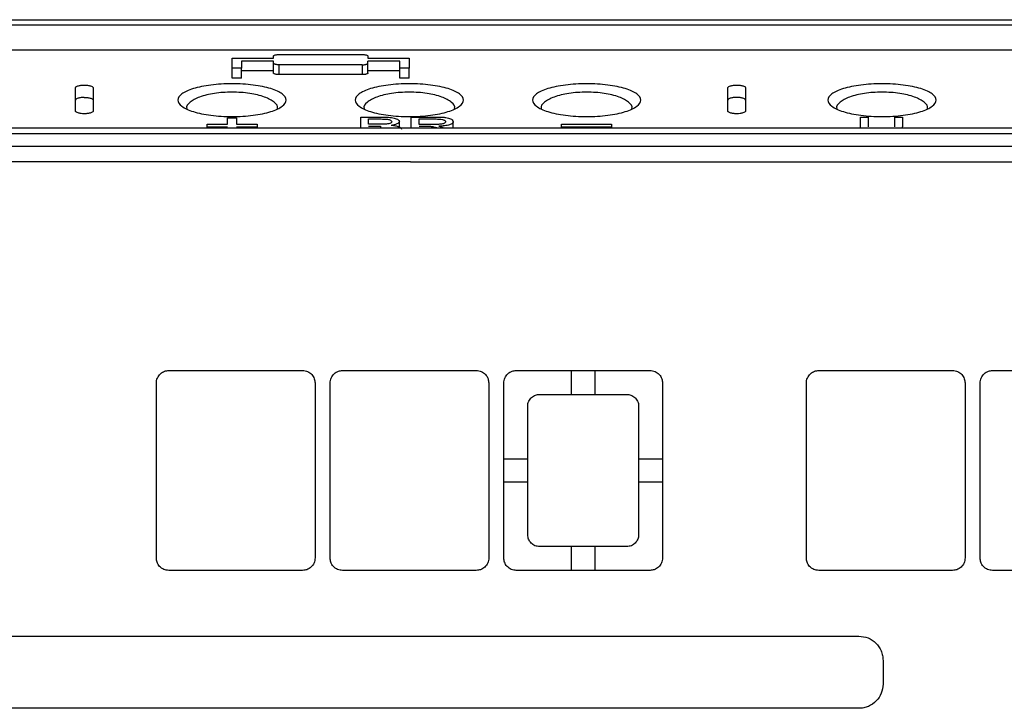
# Model space of a CAD drawing. Extents: x 189 to 1575, y -41 to 1223.
# Tile 7 of 60: x 657 to 741, y 166 to 224. Entities that reach past the tile are written whole.
import ezdxf

# ---------------------------------------------------------------- set-up
doc = ezdxf.new("R2010")
doc.units = 0
doc.layers.get('0').update_dxf_attribs({"linetype": 'CONTINUOUS'})

msp = doc.modelspace()

# ---------------------------------------------------------------- linework, layer by layer
at = {"color": 7, "linetype": 'Continuous'}
for p, q in [((590.862, 224.064), (790.017, 224.064)), ((590.862, 223.643), (790.017, 223.643)), ((590.862, 221.521), (790.017, 221.521)), ((675.339, 220.804), (678.839, 220.804)), ((675.339, 219.957), (675.339, 220.804)), ((678.839, 220.804), (678.839, 220.977)), ((679.339, 221.122), (686.339, 221.122)), ((686.839, 220.977), (686.839, 220.804)), ((686.839, 220.804), (690.339, 220.804)), ((690.339, 220.804), (690.339, 219.957)), ((676.139, 219.957), (675.339, 219.957)), ((675.339, 219.123), (675.339, 219.957)), ((678.839, 220.571), (676.139, 220.571)), ((676.139, 220.571), (676.139, 219.957)), ((676.139, 219.123), (676.139, 219.957)), ((678.839, 220.396), (678.839, 220.571)), ((678.839, 219.563), (678.839, 220.396)), ((686.339, 220.25), (679.339, 220.25)), ((679.339, 219.417), (679.339, 220.25)), ((686.339, 220.25), (686.339, 219.417)), ((689.539, 220.571), (686.839, 220.571)), ((686.839, 220.396), (686.839, 220.571)), ((686.839, 219.563), (686.839, 220.396)), ((689.539, 219.957), (689.539, 220.571)), ((690.339, 219.957), (689.539, 219.957)), ((689.539, 219.123), (689.539, 219.957)), ((690.339, 219.123), (690.339, 219.957)), ((676.139, 219.123), (675.339, 219.123)), ((678.839, 219.738), (676.139, 219.738)), ((686.339, 219.417), (679.339, 219.417)), ((689.539, 219.738), (686.839, 219.738)), ((690.339, 219.123), (689.539, 219.123)), ((662.089, 216.34), (662.089, 218.309)), ((663.589, 218.309), (663.589, 216.34)), ((717.29, 216.34), (717.29, 218.309)), ((718.79, 218.309), (718.79, 216.34)), ((686.238, 215.835), (687.969, 215.835)), ((686.238, 214.887), (686.238, 215.835)), ((690.506, 215.835), (692.512, 215.835)), ((690.506, 214.887), (690.506, 215.835)), ((728.522, 215.835), (729.173, 215.835)), ((728.522, 214.996), (728.522, 215.835)), ((729.173, 215.835), (729.173, 215.006)), ((731.426, 215.006), (731.426, 215.835)), ((731.426, 215.835), (732.078, 215.835)), ((732.078, 215.835), (732.078, 214.996)), ((673.224, 214.988), (673.224, 215.225)), ((673.224, 215.225), (674.966, 215.225)), ((674.966, 214.988), (673.224, 214.988)), ((673.224, 214.887), (673.224, 214.988)), ((674.966, 215.225), (674.966, 215.774)), ((674.966, 215.774), (675.713, 215.774)), ((675.713, 215.774), (675.713, 215.225)), ((675.713, 215.225), (677.455, 215.225)), ((677.455, 214.988), (675.713, 214.988)), ((677.455, 215.225), (677.455, 214.988)), ((677.455, 214.887), (677.455, 214.988)), ((686.89, 215.668), (687.771, 215.668)), ((686.89, 215.219), (686.89, 215.668)), ((687.843, 215.219), (686.89, 215.219)), ((686.89, 215.05), (687.909, 215.05)), ((688.399, 215.236), (687.843, 215.219)), ((689.498, 214.982), (689.498, 215.458)), ((691.158, 215.668), (692.536, 215.668)), ((691.158, 215.2), (691.158, 215.668)), ((692.396, 215.2), (691.158, 215.2)), ((691.825, 215.031), (691.158, 215.031)), ((692.147, 215.025), (691.825, 215.031)), ((692.836, 215.05), (693.195, 214.978)), ((694.062, 214.887), (694.062, 215.443)), ((703.224, 215.225), (707.455, 215.225)), ((703.224, 214.988), (703.224, 215.225)), ((707.455, 214.988), (703.224, 214.988)), ((703.224, 214.988), (703.224, 214.887)), ((707.455, 215.225), (707.455, 214.988)), ((707.455, 214.887), (707.455, 214.988)), ((728.522, 214.887), (728.522, 214.996)), ((732.078, 214.887), (732.078, 214.996)), ((789.804, 214.887), (591.076, 214.887)), ((789.804, 214.401), (591.076, 214.401)), ((789.804, 213.347), (591.076, 213.347)), ((690.44, 212.036), (582.162, 212.036)), ((690.44, 212.036), (798.717, 212.036)), ((669.989, 194.394), (681.309, 194.394)), ((684.689, 194.394), (696.009, 194.394)), ((699.389, 194.394), (710.709, 194.394)), ((704.067, 192.388), (704.067, 194.359)), ((706.032, 194.359), (706.032, 192.388)), ((724.989, 194.394), (736.309, 194.394)), ((739.689, 194.394), (751.009, 194.394)), ((668.937, 178.542), (668.937, 193.342)), ((682.362, 193.342), (682.362, 178.542)), ((683.637, 178.542), (683.637, 193.342)), ((697.062, 193.342), (697.062, 178.542)), ((698.337, 178.542), (698.337, 193.342)), ((711.762, 193.342), (711.762, 178.542)), ((723.937, 178.542), (723.937, 193.342)), ((737.362, 193.342), (737.362, 178.542)), ((738.637, 178.542), (738.637, 193.342)), ((701.354, 192.379), (708.745, 192.379)), ((700.355, 180.507), (700.355, 191.379)), ((709.744, 191.379), (709.744, 180.507)), ((698.372, 186.925), (700.346, 186.925)), ((709.753, 186.925), (711.727, 186.925)), ((700.346, 184.961), (698.372, 184.961)), ((711.727, 184.961), (709.753, 184.961)), ((708.744, 179.507), (701.355, 179.507)), ((704.067, 177.524), (704.067, 179.498)), ((706.032, 179.498), (706.032, 177.524)), ((681.309, 177.49), (669.989, 177.49)), ((696.009, 177.49), (684.689, 177.49)), ((710.709, 177.49), (699.389, 177.49)), ((736.309, 177.49), (724.989, 177.49)), ((751.009, 177.49), (739.689, 177.49)), ((652.372, 171.931), (728.372, 171.931)), ((730.424, 169.879), (730.424, 167.881)), ((728.372, 165.829), (652.372, 165.829))]:
    msp.add_line(p, q, dxfattribs=at)
at = {"color": 8, "linetype": 'Continuous'}
msp.add_line((687.909, 215.05), (687.909, 214.887), dxfattribs=at)
for p, q in [((704.067, 194.359), (704.067, 194.394)), ((706.032, 194.359), (706.032, 194.394)), ((704.067, 192.388), (704.067, 192.379)), ((706.032, 192.388), (706.032, 192.379)), ((698.372, 186.925), (698.337, 186.925)), ((700.346, 186.925), (700.355, 186.925)), ((709.753, 186.925), (709.744, 186.925)), ((711.727, 186.925), (711.762, 186.925)), ((698.372, 184.961), (698.337, 184.961)), ((700.346, 184.961), (700.355, 184.961)), ((709.753, 184.961), (709.744, 184.961)), ((711.727, 184.961), (711.762, 184.961)), ((704.067, 179.498), (704.067, 179.507)), ((706.032, 179.498), (706.032, 179.507)), ((704.067, 177.524), (704.067, 177.49)), ((706.032, 177.524), (706.032, 177.49))]:
    msp.add_line(p, q)
at = {"color": 7, "linetype": 'Continuous'}
for points, knots in [([(678.839, 220.977), (678.842, 220.989), (678.848, 221.011), (678.893, 221.045), (678.964, 221.076), (679.058, 221.098), (679.146, 221.112), (679.242, 221.12), (679.307, 221.121), (679.339, 221.122)], [0, 0, 0, 0, 0.158246, 0.294423, 0.500024, 0.62884, 0.754883, 0.878493, 1, 1, 1, 1]), ([(686.339, 221.122), (686.372, 221.121), (686.437, 221.12), (686.532, 221.112), (686.621, 221.098), (686.715, 221.076), (686.785, 221.045), (686.831, 221.011), (686.837, 220.989), (686.839, 220.977)], [0, 0, 0, 0, 0.12151, 0.245144, 0.371205, 0.499996, 0.705606, 0.841795, 1, 1, 1, 1]), ([(679.339, 220.25), (679.307, 220.251), (679.242, 220.252), (679.147, 220.26), (679.059, 220.274), (678.966, 220.296), (678.894, 220.327), (678.848, 220.362), (678.842, 220.385), (678.839, 220.396)], [0, 0, 0, 0, 0.120887, 0.243837, 0.369206, 0.497285, 0.702796, 0.840007, 1, 1, 1, 1]), ([(686.339, 220.25), (686.372, 220.251), (686.437, 220.252), (686.532, 220.26), (686.62, 220.274), (686.713, 220.296), (686.785, 220.327), (686.831, 220.362), (686.837, 220.385), (686.839, 220.396)], [0, 0, 0, 0, 0.120882, 0.243841, 0.369209, 0.497287, 0.702766, 0.840009, 1, 1, 1, 1]), ([(679.339, 219.417), (679.307, 219.417), (679.242, 219.418), (679.147, 219.427), (679.058, 219.44), (678.964, 219.463), (678.894, 219.494), (678.848, 219.529), (678.842, 219.551), (678.839, 219.563)], [0, 0, 0, 0, 0.121372, 0.244888, 0.37093, 0.499776, 0.704747, 0.841145, 1, 1, 1, 1]), ([(686.839, 219.563), (686.837, 219.551), (686.831, 219.529), (686.785, 219.494), (686.714, 219.463), (686.621, 219.44), (686.532, 219.427), (686.437, 219.418), (686.372, 219.417), (686.339, 219.417)], [0, 0, 0, 0, 0.1588104, 0.2952048, 0.5002007, 0.629043, 0.7550815, 0.878594, 1, 1, 1, 1]), ([(662.089, 218.309), (662.094, 218.326), (662.101, 218.359), (662.168, 218.412), (662.273, 218.46), (662.413, 218.495), (662.549, 218.516), (662.692, 218.529), (662.791, 218.531), (662.839, 218.532)], [0, 0, 0, 0, 0.15489, 0.288931, 0.493786, 0.626172, 0.754428, 0.878929, 1, 1, 1, 1]), ([(662.839, 218.532), (662.935, 218.529), (663.082, 218.524), (663.255, 218.496), (663.398, 218.463), (663.507, 218.415), (663.577, 218.36), (663.585, 218.327), (663.589, 218.309)], [0, 0, 0, 0, 0.2382494, 0.3627641, 0.490885, 0.7030271, 0.8409817, 1, 1, 1, 1]), ([(675.339, 215.866), (675.033, 215.871), (674.42, 215.883), (673.541, 215.97), (672.74, 216.105), (671.817, 216.344), (670.989, 216.734), (670.649, 217.27), (670.987, 217.801), (671.815, 218.183), (672.739, 218.414), (673.541, 218.545), (674.421, 218.625), (675.34, 218.653), (676.259, 218.625), (677.139, 218.545), (677.94, 218.414), (678.864, 218.182), (679.692, 217.801), (680.03, 217.27), (679.69, 216.734), (678.862, 216.344), (677.939, 216.105), (677.137, 215.97), (676.258, 215.883), (675.646, 215.871), (675.339, 215.866)], [0, 0, 0, 0, 0.031296, 0.062604, 0.093909, 0.125232, 0.187604, 0.250023, 0.312422, 0.374776, 0.406101, 0.437403, 0.468714, 0.500012, 0.531314, 0.56262, 0.593927, 0.625249, 0.687605, 0.750011, 0.812418, 0.8748, 0.906116, 0.937418, 0.968711, 1, 1, 1, 1]), ([(690.339, 215.866), (690.033, 215.871), (689.42, 215.883), (688.541, 215.97), (687.74, 216.105), (686.817, 216.344), (685.989, 216.734), (685.649, 217.27), (685.987, 217.801), (686.815, 218.183), (687.739, 218.414), (688.541, 218.545), (689.421, 218.625), (690.34, 218.653), (691.259, 218.625), (692.139, 218.545), (692.94, 218.414), (693.864, 218.182), (694.692, 217.801), (695.03, 217.27), (694.69, 216.734), (693.862, 216.344), (692.939, 216.105), (692.137, 215.97), (691.258, 215.883), (690.646, 215.871), (690.339, 215.866)], [0, 0, 0, 0, 0.0312972, 0.0626043, 0.0939089, 0.1252324, 0.1876037, 0.250023, 0.3124224, 0.3747766, 0.4061004, 0.4374035, 0.4687138, 0.5000119, 0.5313147, 0.5626212, 0.5939277, 0.6252495, 0.6876056, 0.7500114, 0.8124192, 0.874801, 0.9061166, 0.9374194, 0.9687123, 1, 1, 1, 1]), ([(705.339, 215.866), (705.033, 215.871), (704.42, 215.883), (703.541, 215.97), (702.74, 216.105), (701.817, 216.344), (700.989, 216.734), (700.649, 217.27), (700.987, 217.801), (701.815, 218.183), (702.739, 218.414), (703.541, 218.545), (704.421, 218.625), (705.34, 218.653), (706.259, 218.625), (707.139, 218.545), (707.94, 218.414), (708.864, 218.182), (709.692, 217.801), (710.03, 217.27), (709.69, 216.734), (708.862, 216.344), (707.939, 216.105), (707.137, 215.97), (706.258, 215.883), (705.646, 215.871), (705.339, 215.866)], [0, 0, 0, 0, 0.031296, 0.062604, 0.093909, 0.125232, 0.187603, 0.250024, 0.312422, 0.374776, 0.406101, 0.437403, 0.468713, 0.500012, 0.531314, 0.562621, 0.593927, 0.62525, 0.687605, 0.750011, 0.812419, 0.8748, 0.906116, 0.937419, 0.968712, 1, 1, 1, 1]), ([(717.29, 218.309), (717.295, 218.327), (717.303, 218.36), (717.373, 218.415), (717.482, 218.463), (717.625, 218.496), (717.798, 218.524), (717.944, 218.529), (718.04, 218.532)], [0, 0, 0, 0, 0.158994, 0.296971, 0.509113, 0.637234, 0.761727, 1, 1, 1, 1]), ([(718.04, 218.532), (718.089, 218.531), (718.187, 218.529), (718.331, 218.516), (718.466, 218.495), (718.607, 218.46), (718.712, 218.412), (718.778, 218.359), (718.786, 218.326), (718.79, 218.309)], [0, 0, 0, 0, 0.121071, 0.245542, 0.373831, 0.506218, 0.711072, 0.845076, 1, 1, 1, 1]), ([(730.339, 215.866), (730.033, 215.871), (729.42, 215.883), (728.541, 215.97), (727.74, 216.105), (726.817, 216.344), (725.989, 216.734), (725.649, 217.27), (725.987, 217.801), (726.815, 218.183), (727.739, 218.414), (728.541, 218.545), (729.421, 218.625), (730.34, 218.653), (731.259, 218.625), (732.139, 218.545), (732.94, 218.414), (733.864, 218.182), (734.692, 217.801), (735.03, 217.27), (734.69, 216.734), (733.862, 216.344), (732.939, 216.105), (732.137, 215.97), (731.258, 215.883), (730.646, 215.871), (730.339, 215.866)], [0, 0, 0, 0, 0.031298, 0.062605, 0.093909, 0.125234, 0.187605, 0.250025, 0.312423, 0.374779, 0.406102, 0.437405, 0.468716, 0.500015, 0.531315, 0.562623, 0.59393, 0.625251, 0.687607, 0.750013, 0.81242, 0.874802, 0.906118, 0.93742, 0.968712, 1, 1, 1, 1]), ([(662.839, 217.489), (662.744, 217.485), (662.598, 217.481), (662.425, 217.453), (662.281, 217.419), (662.172, 217.371), (662.102, 217.317), (662.094, 217.283), (662.089, 217.265)], [0, 0, 0, 0, 0.2375, 0.361962, 0.490268, 0.703115, 0.841144, 1, 1, 1, 1]), ([(662.839, 217.489), (662.888, 217.488), (662.986, 217.486), (663.13, 217.472), (663.265, 217.451), (663.407, 217.416), (663.512, 217.369), (663.578, 217.315), (663.585, 217.283), (663.589, 217.265)], [0, 0, 0, 0, 0.120767, 0.245195, 0.373688, 0.506573, 0.711645, 0.8455, 1, 1, 1, 1]), ([(679.171, 216.56), (679.171, 216.561), (679.266, 216.736), (678.942, 217.095), (678.296, 217.476), (677.513, 217.707), (676.84, 217.838), (676.108, 217.918), (675.34, 217.946), (674.572, 217.918), (673.841, 217.838), (673.167, 217.707), (672.384, 217.477), (671.738, 217.095), (671.412, 216.736), (671.508, 216.561), (671.508, 216.56)], [0, 0, 0, 0, 0.000624, 0.1261792, 0.251122, 0.3151611, 0.3758535, 0.4384172, 0.4999723, 0.561416, 0.6240943, 0.6846851, 0.7488197, 0.8737643, 0.9993031, 1, 1, 1, 1]), ([(694.171, 216.56), (694.171, 216.561), (694.266, 216.736), (693.942, 217.095), (693.296, 217.476), (692.513, 217.707), (691.84, 217.838), (691.108, 217.918), (690.34, 217.946), (689.572, 217.918), (688.841, 217.838), (688.167, 217.707), (687.384, 217.477), (686.737, 217.095), (686.414, 216.736), (686.508, 216.561), (686.508, 216.56)], [0, 0, 0, 0, 0.000624, 0.12618, 0.251122, 0.315165, 0.375853, 0.438419, 0.499974, 0.561418, 0.624094, 0.684688, 0.74882, 0.873764, 0.999304, 1, 1, 1, 1]), ([(709.171, 216.56), (709.171, 216.561), (709.268, 216.735), (708.941, 217.095), (708.296, 217.476), (707.513, 217.707), (706.84, 217.838), (706.108, 217.918), (705.34, 217.946), (704.572, 217.918), (703.841, 217.838), (703.167, 217.707), (702.384, 217.477), (701.738, 217.095), (701.412, 216.736), (701.508, 216.561), (701.508, 216.56)], [0, 0, 0, 0, 0.000627, 0.12618, 0.251121, 0.315169, 0.375853, 0.438419, 0.499972, 0.56142, 0.624093, 0.684689, 0.74882, 0.873764, 0.999303, 1, 1, 1, 1]), ([(718.04, 217.489), (717.992, 217.488), (717.893, 217.486), (717.75, 217.472), (717.614, 217.451), (717.473, 217.416), (717.368, 217.369), (717.302, 217.315), (717.294, 217.283), (717.29, 217.265)], [0, 0, 0, 0, 0.120766, 0.245217, 0.373708, 0.506574, 0.711637, 0.845468, 1, 1, 1, 1]), ([(718.79, 217.265), (718.786, 217.283), (718.778, 217.317), (718.708, 217.371), (718.598, 217.419), (718.455, 217.453), (718.282, 217.481), (718.136, 217.485), (718.04, 217.489)], [0, 0, 0, 0, 0.158833, 0.296856, 0.50973, 0.638018, 0.76247, 1, 1, 1, 1]), ([(734.171, 216.56), (734.171, 216.561), (734.268, 216.735), (733.941, 217.095), (733.296, 217.476), (732.513, 217.707), (731.84, 217.838), (731.108, 217.918), (730.34, 217.946), (729.572, 217.918), (728.841, 217.838), (728.167, 217.707), (727.384, 217.477), (726.737, 217.094), (726.414, 216.737), (726.508, 216.561), (726.508, 216.56)], [0, 0, 0, 0, 0.000627, 0.12618, 0.251123, 0.315173, 0.375852, 0.438428, 0.499976, 0.561424, 0.624094, 0.68469, 0.748819, 0.873764, 0.999303, 1, 1, 1, 1]), ([(662.839, 216.109), (662.743, 216.112), (662.597, 216.117), (662.424, 216.146), (662.281, 216.181), (662.172, 216.23), (662.102, 216.286), (662.094, 216.321), (662.089, 216.34)], [0, 0, 0, 0, 0.237944, 0.362461, 0.490765, 0.701991, 0.840232, 1, 1, 1, 1]), ([(663.589, 216.34), (663.585, 216.322), (663.578, 216.288), (663.511, 216.233), (663.406, 216.184), (663.266, 216.147), (663.13, 216.125), (662.986, 216.111), (662.888, 216.11), (662.839, 216.109)], [0, 0, 0, 0, 0.155666, 0.289971, 0.493896, 0.626458, 0.754754, 0.879131, 1, 1, 1, 1]), ([(687.969, 215.835), (688.171, 215.833), (688.465, 215.83), (688.829, 215.792), (689.061, 215.749), (689.257, 215.686), (689.444, 215.592), (689.478, 215.509), (689.498, 215.458)], [0, 0, 0, 0, 0.269122, 0.393481, 0.513002, 0.632466, 0.775402, 1, 1, 1, 1]), ([(692.512, 215.835), (692.72, 215.834), (693.029, 215.832), (693.422, 215.797), (693.664, 215.751), (693.85, 215.681), (694.021, 215.581), (694.046, 215.495), (694.062, 215.443)], [0, 0, 0, 0, 0.2677573, 0.398774, 0.521147, 0.6350724, 0.7777472, 1, 1, 1, 1]), ([(718.04, 216.109), (717.992, 216.11), (717.893, 216.111), (717.749, 216.125), (717.614, 216.147), (717.473, 216.184), (717.369, 216.233), (717.302, 216.288), (717.294, 216.322), (717.29, 216.34)], [0, 0, 0, 0, 0.120842, 0.245264, 0.373537, 0.506116, 0.710037, 0.844339, 1, 1, 1, 1]), ([(718.79, 216.34), (718.786, 216.321), (718.778, 216.286), (718.708, 216.23), (718.599, 216.181), (718.456, 216.146), (718.282, 216.117), (718.136, 216.112), (718.04, 216.109)], [0, 0, 0, 0, 0.159748, 0.297981, 0.509214, 0.637537, 0.762055, 1, 1, 1, 1]), ([(687.771, 215.668), (687.815, 215.668), (687.872, 215.668), (688.008, 215.667), (688.176, 215.665), (688.39, 215.654), (688.574, 215.63), (688.706, 215.592), (688.821, 215.53), (688.836, 215.476), (688.846, 215.44)], [0, 0, 0, 0, 0.085786, 0.112292, 0.267697, 0.416655, 0.537502, 0.654414, 0.768431, 1, 1, 1, 1]), ([(688.846, 215.44), (688.843, 215.419), (688.836, 215.376), (688.759, 215.314), (688.607, 215.263), (688.467, 215.245), (688.399, 215.236)], [0, 0, 0, 0, 0.247242, 0.482938, 0.747932, 1, 1, 1, 1]), ([(688.804, 215.144), (688.901, 215.16), (689.099, 215.193), (689.322, 215.27), (689.473, 215.361), (689.49, 215.426), (689.498, 215.458)], [0, 0, 0, 0, 0.247993, 0.509745, 0.759397, 1, 1, 1, 1]), ([(688.804, 215.144), (688.927, 215.13), (689.168, 215.103), (689.46, 215.02), (689.647, 214.913), (689.667, 214.832), (689.676, 214.793)], [0, 0, 0, 0, 0.249444, 0.491714, 0.753851, 1, 1, 1, 1]), ([(692.696, 214.887), (692.683, 214.894), (692.61, 214.93), (692.445, 214.988), (692.242, 215.013), (692.147, 215.025)], [0, 0, 0, 0, 0.106206, 0.579433, 1, 1, 1, 1]), ([(693.41, 215.439), (693.398, 215.404), (693.379, 215.351), (693.264, 215.289), (693.14, 215.25), (692.98, 215.223), (692.73, 215.203), (692.53, 215.201), (692.396, 215.2)], [0, 0, 0, 0, 0.233268, 0.357837, 0.475582, 0.594108, 0.72618, 1, 1, 1, 1]), ([(692.536, 215.668), (692.653, 215.666), (692.865, 215.662), (693.114, 215.63), (693.259, 215.588), (693.38, 215.529), (693.397, 215.476), (693.41, 215.439)], [0, 0, 0, 0, 0.266734, 0.4840153, 0.6007478, 0.7231864, 1, 1, 1, 1]), ([(694.062, 215.443), (694.049, 215.395), (694.029, 215.32), (693.885, 215.231), (693.734, 215.171), (693.543, 215.123), (693.244, 215.075), (692.998, 215.06), (692.836, 215.05)], [0, 0, 0, 0, 0.243019, 0.374674, 0.490091, 0.621653, 0.750265, 1, 1, 1, 1]), ([(668.937, 193.342), (668.941, 193.414), (668.95, 193.558), (669.019, 193.766), (669.126, 193.959), (669.317, 194.172), (669.609, 194.356), (669.868, 194.382), (669.989, 194.394)], [0, 0, 0, 0, 0.130877, 0.261911, 0.395736, 0.529875, 0.780453, 1, 1, 1, 1]), ([(681.309, 194.394), (681.381, 194.39), (681.525, 194.382), (681.734, 194.312), (681.926, 194.205), (682.139, 194.014), (682.324, 193.722), (682.35, 193.463), (682.362, 193.342)], [0, 0, 0, 0, 0.1308, 0.261769, 0.395551, 0.529679, 0.780327, 1, 1, 1, 1]), ([(683.637, 193.342), (683.641, 193.414), (683.65, 193.558), (683.719, 193.766), (683.826, 193.959), (684.017, 194.172), (684.309, 194.356), (684.568, 194.382), (684.689, 194.394)], [0, 0, 0, 0, 0.130877, 0.261911, 0.395736, 0.529875, 0.780453, 1, 1, 1, 1]), ([(696.009, 194.394), (696.081, 194.39), (696.225, 194.382), (696.434, 194.312), (696.626, 194.205), (696.839, 194.014), (697.024, 193.722), (697.05, 193.463), (697.062, 193.342)], [0, 0, 0, 0, 0.1308, 0.261769, 0.395551, 0.529679, 0.780327, 1, 1, 1, 1]), ([(698.337, 193.342), (698.341, 193.414), (698.35, 193.558), (698.419, 193.766), (698.526, 193.959), (698.717, 194.172), (699.009, 194.356), (699.268, 194.382), (699.389, 194.394)], [0, 0, 0, 0, 0.130877, 0.261912, 0.395738, 0.529888, 0.780452, 1, 1, 1, 1]), ([(710.709, 194.394), (710.781, 194.39), (710.925, 194.382), (711.134, 194.312), (711.326, 194.205), (711.539, 194.014), (711.724, 193.722), (711.75, 193.463), (711.762, 193.342)], [0, 0, 0, 0, 0.130802, 0.261738, 0.395538, 0.529682, 0.780324, 1, 1, 1, 1]), ([(723.937, 193.342), (723.941, 193.414), (723.95, 193.558), (724.019, 193.766), (724.126, 193.959), (724.317, 194.172), (724.609, 194.356), (724.868, 194.382), (724.989, 194.394)], [0, 0, 0, 0, 0.13088, 0.261917, 0.395734, 0.529886, 0.780468, 1, 1, 1, 1]), ([(736.309, 194.394), (736.381, 194.39), (736.525, 194.382), (736.734, 194.312), (736.926, 194.205), (737.139, 194.014), (737.324, 193.722), (737.35, 193.463), (737.362, 193.342)], [0, 0, 0, 0, 0.130767, 0.261739, 0.395541, 0.529658, 0.780322, 1, 1, 1, 1]), ([(738.637, 193.342), (738.641, 193.414), (738.65, 193.558), (738.719, 193.766), (738.826, 193.959), (739.017, 194.172), (739.309, 194.356), (739.568, 194.382), (739.689, 194.394)], [0, 0, 0, 0, 0.130876, 0.261907, 0.39572, 0.529867, 0.78044, 1, 1, 1, 1]), ([(700.355, 191.379), (700.359, 191.453), (700.369, 191.597), (700.44, 191.8), (700.545, 191.978), (700.722, 192.171), (700.993, 192.342), (701.237, 192.367), (701.354, 192.379)], [0, 0, 0, 0, 0.14019, 0.276103, 0.407742, 0.535115, 0.775989, 1, 1, 1, 1]), ([(708.745, 192.379), (708.862, 192.367), (709.106, 192.342), (709.377, 192.171), (709.554, 191.978), (709.659, 191.8), (709.73, 191.597), (709.74, 191.453), (709.744, 191.379)], [0, 0, 0, 0, 0.224014, 0.464858, 0.592259, 0.723899, 0.859809, 1, 1, 1, 1]), ([(701.355, 179.507), (701.224, 179.522), (700.962, 179.552), (700.631, 179.783), (700.4, 180.114), (700.37, 180.376), (700.355, 180.507)], [0, 0, 0, 0, 0.25, 0.499995, 0.749991, 1, 1, 1, 1]), ([(709.744, 180.507), (709.729, 180.376), (709.699, 180.114), (709.468, 179.783), (709.137, 179.552), (708.875, 179.522), (708.744, 179.507)], [0, 0, 0, 0, 0.250015, 0.500001, 0.749998, 1, 1, 1, 1]), ([(669.989, 177.49), (669.917, 177.494), (669.773, 177.502), (669.565, 177.571), (669.373, 177.679), (669.16, 177.87), (668.975, 178.161), (668.949, 178.421), (668.937, 178.542)], [0, 0, 0, 0, 0.130784, 0.261755, 0.395539, 0.529682, 0.780325, 1, 1, 1, 1]), ([(682.362, 178.542), (682.358, 178.47), (682.349, 178.326), (682.28, 178.118), (682.172, 177.925), (681.982, 177.712), (681.69, 177.528), (681.431, 177.502), (681.309, 177.49)], [0, 0, 0, 0, 0.13086, 0.261895, 0.395729, 0.529868, 0.780448, 1, 1, 1, 1]), ([(684.689, 177.49), (684.617, 177.494), (684.473, 177.502), (684.265, 177.571), (684.073, 177.679), (683.86, 177.87), (683.675, 178.161), (683.649, 178.421), (683.637, 178.542)], [0, 0, 0, 0, 0.130784, 0.261756, 0.395541, 0.529671, 0.780324, 1, 1, 1, 1]), ([(697.062, 178.542), (697.058, 178.47), (697.049, 178.326), (696.98, 178.118), (696.872, 177.925), (696.682, 177.712), (696.39, 177.528), (696.131, 177.502), (696.009, 177.49)], [0, 0, 0, 0, 0.130859, 0.261895, 0.395728, 0.529867, 0.780431, 1, 1, 1, 1]), ([(699.389, 177.49), (699.317, 177.494), (699.173, 177.502), (698.965, 177.571), (698.773, 177.679), (698.56, 177.87), (698.375, 178.161), (698.349, 178.421), (698.337, 178.542)], [0, 0, 0, 0, 0.130784, 0.261756, 0.395541, 0.529671, 0.780324, 1, 1, 1, 1]), ([(711.762, 178.542), (711.758, 178.47), (711.749, 178.326), (711.68, 178.118), (711.573, 177.925), (711.382, 177.712), (711.09, 177.528), (710.831, 177.502), (710.709, 177.49)], [0, 0, 0, 0, 0.130864, 0.261903, 0.395722, 0.529876, 0.780461, 1, 1, 1, 1]), ([(724.989, 177.49), (724.917, 177.494), (724.773, 177.502), (724.565, 177.571), (724.373, 177.679), (724.16, 177.87), (723.975, 178.161), (723.949, 178.421), (723.937, 178.542)], [0, 0, 0, 0, 0.130767, 0.26174, 0.395541, 0.529659, 0.780323, 1, 1, 1, 1]), ([(737.362, 178.542), (737.358, 178.47), (737.349, 178.326), (737.28, 178.118), (737.173, 177.925), (736.982, 177.712), (736.69, 177.528), (736.431, 177.502), (736.309, 177.49)], [0, 0, 0, 0, 0.130864, 0.261903, 0.395722, 0.529876, 0.780461, 1, 1, 1, 1]), ([(739.689, 177.49), (739.617, 177.494), (739.473, 177.502), (739.265, 177.571), (739.073, 177.679), (738.86, 177.87), (738.675, 178.161), (738.649, 178.421), (738.637, 178.542)], [0, 0, 0, 0, 0.130799, 0.261766, 0.395563, 0.529676, 0.78033, 1, 1, 1, 1]), ([(728.372, 171.931), (728.638, 171.901), (729.167, 171.842), (729.848, 171.379), (730.23, 170.817), (730.4, 170.295), (730.416, 170.018), (730.424, 169.879)], [0, 0, 0, 0, 0.247674, 0.491291, 0.74142, 0.870725, 1, 1, 1, 1]), ([(730.424, 167.881), (730.394, 167.614), (730.335, 167.085), (729.871, 166.405), (729.309, 166.024), (728.787, 165.853), (728.51, 165.837), (728.372, 165.83)], [0, 0, 0, 0, 0.248059, 0.491728, 0.741707, 0.870854, 1, 1, 1, 1])]:
    msp.add_open_spline(points, degree=3, knots=knots, dxfattribs=at)

doc.saveas('drawing.dxf')
